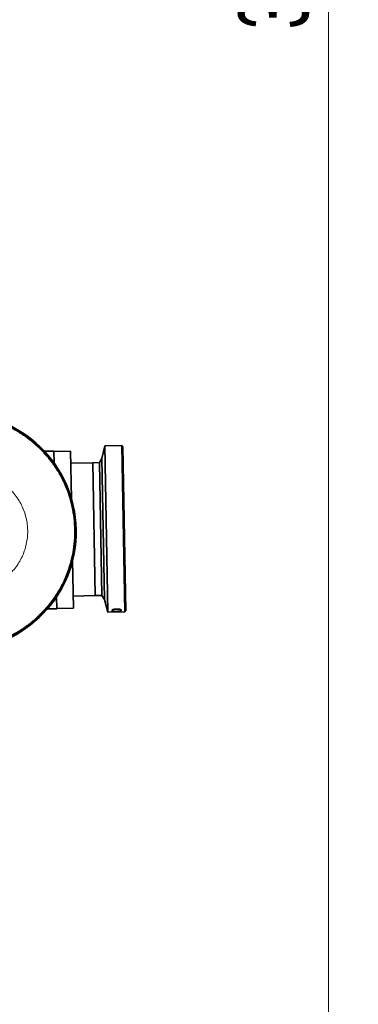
# Model space of a CAD drawing. Header units: millimetres. Extents: x 0 to 14900, y 0 to 10500.
# Tile 16 of 59: x 6642 to 7067, y 4949 to 6183. Entities that reach past the tile are written whole.
import ezdxf

# ---------------------------------------------------------------- set-up
doc = ezdxf.new("R2010")
doc.units = ezdxf.units.MM
doc.header["$LTSCALE"] = 25
doc.styles.add('SLDTEXTSTYLE0', font='TXT', dxfattribs={"width": 0.605})
doc.dimstyles.new('SLDDIMSTYLE0', dxfattribs={"dimtxt": 87.5, "dimasz": 87.5, "dimexe": 0, "dimexo": 0.0625, "dimgap": 21.875, "dimtad": 1, "dimdec": 0, "dimrnd": 1e-09, "dimzin": 12, "dimdsep": 46, "dimtxsty": 'SLDTEXTSTYLE0', "dimsah": 1, "dimcen": 0.09, "dimadec": 0, "dimazin": 3, "dimtfac": 1, "dimtofl": 0, "dimtmove": 0, "dimatfit": 3, "dimfxl": 1, "dimfrac": 2, "dimtolj": 1, "dimtzin": 12, "dimarcsym": 0})

# ---------------------------------------------------------------- blocks, each defined once
blk = doc.blocks.new('_D_5')
at = {"color": 7, "linetype": 'Continuous', "lineweight": 0}
for p, q in [((3808, 8065.3), (7067, 8065.3)), ((7029.5, 8065.3), (7029.5, 4545.2)), ((3838.9, 4545.2), (7067, 4545.2))]:
    blk.add_line(p, q, dxfattribs=at)
at = {"color": 7, "linetype": 'Continuous', "lineweight": 18}
for points in [[(7029.5, 8065.3), (7017, 7977.8), (7042, 7977.8)], [(7029.5, 4545.2), (7042, 4632.7), (7017, 4632.7)]]:
    blk.add_solid(points, dxfattribs=at)
at = {"color": 7, "linetype": 'Continuous', "lineweight": 18, "insert": (6916.7, 6171.6), "char_height": 87.5, "attachment_point": 1, "rotation": 90, "style": 'SLDTEXTSTYLE0'}
blk.add_mtext('3520', dxfattribs=at)

msp = doc.modelspace()

# ---------------------------------------------------------------- linework, layer by layer
at = {"color": 7, "linetype": 'Continuous', "lineweight": 35}
for p, q in [((6685.1877597, 5642.572632), (6673.2537735, 5642.3545792)), ((6685.1877597, 5642.572632), (6685.4643113, 5627.4370174)), ((6706.0271311, 5642.43248), (6685.1972745, 5642.0518856)), ((6706.0271311, 5642.43248), (6707.1146854, 5582.9108511)), ((6749.1444201, 5648.950424), (6745.2254706, 5633.1775395)), ((6770.4950231, 5649.3405333), (6749.1444201, 5648.950424)), ((6749.1444201, 5648.950424), (6752.9503643, 5440.6518581)), ((6771.5555457, 5648.3180702), (6770.4950231, 5649.3405333)), ((6774.3009673, 5441.0419673), (6770.4950231, 5649.3405333)), ((6771.5555457, 5648.3180702), (6775.3234304, 5442.1024899)), ((6745.2254706, 5633.1775395), (6742.2345647, 5627.9873593)), ((6745.2254706, 5633.1775395), (6748.4578319, 5456.2710515)), ((6733.9026221, 5627.8351216), (6706.3030621, 5627.330834)), ((6742.2345647, 5627.9873593), (6733.9026221, 5627.8351216)), ((6733.9026221, 5627.8351216), (6736.9473775, 5461.1962688)), ((6742.2345647, 5627.9873593), (6745.2793201, 5461.3485066)), ((6708.5361941, 5505.1119641), (6709.6237484, 5445.5903352)), ((6688.5268551, 5459.824609), (6688.8034067, 5444.6889944)), ((6709.3478175, 5460.6919812), (6736.9473775, 5461.1962688)), ((6736.9473775, 5461.1962688), (6745.2793201, 5461.3485066)), ((6745.2793201, 5461.3485066), (6748.4578319, 5456.2710515)), ((6688.7938918, 5445.2097408), (6709.6237484, 5445.5903352)), ((6748.4578319, 5456.2710515), (6752.9503643, 5440.6518581)), ((6676.8694205, 5444.4709416), (6688.8034067, 5444.6889944)), ((6752.9503643, 5440.6518581), (6774.3009673, 5441.0419673)), ((6758.1317303, 5442.1753514), (6758.1162439, 5443.0229184)), ((6774.3009673, 5441.0419673), (6775.3234304, 5442.1024899))]:
    msp.add_line(p, q, dxfattribs=at)
at = {"color": 8, "linetype": 'Continuous', "lineweight": 18}
for p, q in [((6758.1162439, 5443.0229184), (6758.620429, 5443.5344402)), ((6758.1317303, 5442.1753514), (6759.890518, 5443.9745781)), ((6767.7715482, 5444.1120469), (6769.5881516, 5442.3846784)), ((6769.0493891, 5443.725706), (6769.5726653, 5443.2322453))]:
    msp.add_line(p, q, dxfattribs=at)
at = {"color": 7, "linetype": 'Continuous', "lineweight": 35, "flags": 128}
msp.add_lwpolyline([(6769.5881516, 5442.3846784), (6769.5864106, 5442.4799604), (6769.5846139, 5442.5782954), (6769.5827614, 5442.6796803), (6769.5808533, 5442.7841121), (6769.5788895, 5442.8915878), (6769.5768702, 5443.0021041), (6769.5747954, 5443.1156577), (6769.5726653, 5443.2322453)], dxfattribs=at)
at = {"color": 7, "linetype": 'Continuous', "lineweight": 35}
for radius in [147.9166667, 147.8075393]:
    msp.add_arc((6565.1409221, 5541.4043358), radius, 271.0467680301, 91.0467680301, dxfattribs=at)
for points, knots in [([(6562.4557207, 5688.3648748), (6565.961605, 5688.3564302), (6572.9821107, 5688.3395198), (6583.4801715, 5687.3549651), (6593.8926023, 5685.6795811), (6604.1569638, 5683.2448112), (6614.2211272, 5680.0862747), (6624.0318141, 5676.2107985), (6633.5410718, 5671.6456992), (6642.6973654, 5666.4083764), (6651.4563567, 5660.5306709), (6659.7697359, 5654.0379851), (6667.5984548, 5646.9684595), (6674.8984886, 5639.3542295), (6681.6364097, 5631.2383458), (6687.7729168, 5622.6586862), (6693.2812826, 5613.6628511), (6698.128434, 5604.2941689), (6702.294459, 5594.603385), (6705.7525998, 5584.6380301), (6708.4905899, 5574.4512494), (6710.4887504, 5564.0939099), (6711.7424269, 5553.6203502), (6712.2393955, 5543.0837428), (6711.9830389, 5532.5385394), (6710.9689296, 5522.0390794), (6709.2078489, 5511.6387979), (6706.7029919, 5501.3921946), (6703.473154, 5491.350523), (6699.5294975, 5481.5671411), (6694.8976252, 5472.0901808), (6689.5960887, 5462.97092), (6683.6569735, 5454.2534531), (6677.1061199, 5445.9858397), (6669.981878, 5438.2068821), (6662.3166074, 5430.9604612), (6654.1536225, 5424.2796737), (6645.5310754, 5418.2035619), (6636.4967143, 5412.7585984), (6627.0941992, 5407.977502), (6617.3746387, 5403.8788599), (6607.3850196, 5400.4915969), (6597.1876605, 5397.8262605), (6587.1550813, 5395.9730275), (6577.3562098, 5394.7957175), (6571.0027275, 5394.5608469), (6567.8261305, 5394.443417)], [0, 0, 0, 0, 0.0227722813, 0.0456013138, 0.0684304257, 0.0912595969, 0.1140887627, 0.1369176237, 0.1597464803, 0.182575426, 0.2054043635, 0.2282332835, 0.2510622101, 0.2738911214, 0.2967200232, 0.3195489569, 0.3423779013, 0.3652068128, 0.3880357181, 0.410864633, 0.4336935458, 0.4565224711, 0.4793513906, 0.5021803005, 0.5250092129, 0.547838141, 0.5706670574, 0.5934959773, 0.6163249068, 0.6391538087, 0.6619827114, 0.6848116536, 0.7076405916, 0.7304695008, 0.753298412, 0.7761273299, 0.7989562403, 0.8217851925, 0.8446141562, 0.8674430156, 0.8902718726, 0.9131010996, 0.935930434, 0.9587006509, 0.9793512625, 1, 1, 1, 1]), ([(6769.5726653, 5443.2322453), (6769.5707156, 5443.2526137), (6769.5657527, 5443.3044615), (6769.5087864, 5443.4209487), (6769.3723812, 5443.5497139), (6769.1616741, 5443.6753557), (6768.9685851, 5443.7672991), (6768.7424285, 5443.8560102), (6768.4816698, 5443.941757), (6768.091514, 5444.0502774), (6767.6407344, 5444.1484901), (6767.1403961, 5444.2330489), (6766.7392218, 5444.2893675), (6766.3171837, 5444.3375079), (6765.8759626, 5444.3770287), (6765.4158332, 5444.4074286), (6764.9427904, 5444.427874), (6764.462291, 5444.438023), (6763.9752996, 5444.4377813), (6763.4816487, 5444.426797), (6762.9903478, 5444.4049939), (6762.5071919, 5444.3728201), (6762.0330792, 5444.3305613), (6761.5662523, 5444.2778739), (6761.118104, 5444.2159366), (6760.6937201, 5444.1459832), (6760.2934493, 5444.0686207), (6759.9141243, 5443.9831526), (6759.5672478, 5443.8921325), (6759.2560805, 5443.7972569), (6758.9799934, 5443.6992031), (6758.735776, 5443.5966887), (6758.4658358, 5443.4595449), (6758.272805, 5443.321034), (6758.1607891, 5443.1851873), (6758.1205332, 5443.0966679), (6758.1174193, 5443.0431278), (6758.1162439, 5443.0229184)], [0, 0, 0, 0, 0.0165075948, 0.0420200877, 0.0935497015, 0.1196181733, 0.1451469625, 0.1708501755, 0.1967520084, 0.2230607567, 0.2752008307, 0.3016480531, 0.3284594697, 0.3550430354, 0.381805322, 0.4091262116, 0.4366381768, 0.4637700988, 0.4910874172, 0.5189883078, 0.5470905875, 0.5744498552, 0.6020000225, 0.6301557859, 0.6585225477, 0.6857101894, 0.7130914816, 0.7410911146, 0.7693078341, 0.7959612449, 0.822806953, 0.8502677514, 0.8779447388, 0.9301903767, 0.9567254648, 0.9836654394, 1, 1, 1, 1]), ([(6758.1317303, 5442.1753514), (6758.1562524, 5442.114807), (6758.220353, 5441.9565442), (6758.8458905, 5441.7488242), (6760.0666391, 5441.5851205), (6761.7241043, 5441.500151), (6763.6466804, 5441.490922), (6765.6215237, 5441.555044), (6767.4057165, 5441.6914586), (6768.7565768, 5441.8986095), (6769.4853371, 5442.1401983), (6769.5584119, 5442.3139612), (6769.5881516, 5442.3846784)], [0, 0, 0, 0, 0.0638240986, 0.1668358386, 0.2709923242, 0.3776383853, 0.4869356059, 0.597972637, 0.7092464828, 0.8191285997, 0.9263898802, 1, 1, 1, 1])]:
    msp.add_open_spline(points, degree=3, knots=knots, dxfattribs=at)
at = {"color": 8, "linetype": 'Continuous', "lineweight": 18}
for points, knots in [([(6562.4752463, 5687.2962385), (6566.3122039, 5687.2786821), (6573.9662772, 5687.2436601), (6585.3914995, 5686.0464777), (6596.6967543, 5684.0238292), (6607.8120776, 5681.0988037), (6619.5401827, 5677.0035769), (6631.716583, 5671.5112666), (6644.1416597, 5664.3623868), (6655.8136007, 5656.0271792), (6666.600773, 5646.5948181), (6676.4129408, 5636.1582477), (6685.1640999, 5624.7961577), (6692.7588652, 5612.6351629), (6699.1122049, 5599.8059672), (6704.1963405, 5586.3889743), (6707.9514789, 5572.4849546), (6710.3117561, 5558.2667825), (6711.2678817, 5543.9419899), (6710.8162775, 5529.6293048), (6708.9612114, 5515.415151), (6705.7215111, 5501.4433876), (6701.1301141, 5487.8694361), (6695.2378189, 5474.8124889), (6688.0849509, 5462.3819936), (6679.7516508, 5450.7146459), (6670.3260408, 5439.9392726), (6659.8810526, 5430.1188912), (6648.5163095, 5421.3704401), (6636.3643847, 5413.7828505), (6624.3847724, 5407.849408), (6612.8033758, 5403.3334363), (6601.8118692, 5400.0145191), (6590.6228627, 5397.5928506), (6579.274396, 5395.9827382), (6571.6376039, 5395.6692966), (6567.8066048, 5395.5120586)], [0, 0, 0, 0, 0.02510708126, 0.05008432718, 0.07509147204, 0.10023673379, 0.1252452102, 0.15634242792, 0.18754232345, 0.21894397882, 0.25008816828, 0.28120479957, 0.31257648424, 0.34382789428, 0.37491992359, 0.40615225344, 0.43761193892, 0.46905315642, 0.50035685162, 0.53145221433, 0.56265164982, 0.59405321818, 0.62519731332, 0.65631421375, 0.68768627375, 0.71893732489, 0.75002928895, 0.78126183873, 0.81264623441, 0.84377096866, 0.8749050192, 0.90002141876, 0.92507472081, 0.9499876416, 0.97491128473, 1, 1, 1, 1]), ([(6526.8697006, 5607.949779), (6528.6025793, 5608.3080153), (6533.4672443, 5609.3136827), (6541.4486852, 5611.095658), (6550.8119805, 5613.2589731), (6560.2272786, 5615.1236066), (6569.7142786, 5616.379949), (6578.9435382, 5616.6631407), (6587.8149042, 5615.8354611), (6596.2249798, 5614.1086031), (6604.3949999, 5611.4557967), (6612.2084814, 5607.8799975), (6619.5780995, 5603.4567572), (6626.3936722, 5598.2420687), (6632.5465791, 5592.2814933), (6637.9853847, 5585.6834895), (6642.6293693, 5578.5404632), (6646.3949332, 5570.9348276), (6649.2770238, 5562.9885607), (6651.2447668, 5554.7948173), (6652.2493342, 5546.4570821), (6652.3236891, 5538.0889309), (6651.465816, 5529.7771292), (6649.6635855, 5521.6332813), (6646.9837051, 5513.7514076), (6643.4447786, 5506.201117), (6639.0584958, 5499.0954187), (6633.9108051, 5492.5069543), (6628.0553348, 5486.5007861), (6621.5344557, 5481.18238), (6614.4459468, 5476.6020485), (6606.8717571, 5472.8086916), (6598.8859214, 5469.8890181), (6590.597598, 5467.863976), (6581.8681456, 5466.7107511), (6572.7908264, 5466.6355272), (6563.4688074, 5467.5053718), (6554.1941105, 5468.9730119), (6544.9599062, 5470.739579), (6536.6701302, 5472.2632504), (6531.4555799, 5473.1407844), (6529.3263271, 5473.4991071)], [0, 0, 0, 0, 0.015872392, 0.0445581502, 0.0733516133, 0.1020712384, 0.1306240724, 0.159107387, 0.1847013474, 0.2103748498, 0.2359665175, 0.2615710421, 0.2872568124, 0.3128583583, 0.33830768, 0.3638389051, 0.3892855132, 0.4144245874, 0.4396449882, 0.46478297, 0.4896653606, 0.514627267, 0.5395084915, 0.5642704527, 0.5891101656, 0.6138714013, 0.6387579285, 0.6637232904, 0.6886121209, 0.7137533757, 0.7389742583, 0.7641182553, 0.7895518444, 0.8150658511, 0.8405021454, 0.8683680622, 0.8963020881, 0.9243990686, 0.9525684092, 0.980632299, 1, 1, 1, 1])]:
    msp.add_open_spline(points, degree=3, knots=knots, dxfattribs=at)

# ---------------------------------------------------------------- dimensions: what is measured, and where the dimension line sits
at = {"color": 7, "linetype": 'Continuous', "lineweight": 18}
dim = msp.add_linear_dim(base=(7029.4841952, 4545.2433282), p1=(3757.9923585, 8065.2533282), p2=(3788.8925321, 4545.2433282), angle=90, dimstyle='SLDDIMSTYLE0', dxfattribs=at)
dim.commit()
dim.dimension.update_dxf_attribs({"geometry": '_D_5', "text_midpoint": (7029.4841952, 6305.2483282), "dimtype": 160})

doc.saveas('drawing.dxf')
